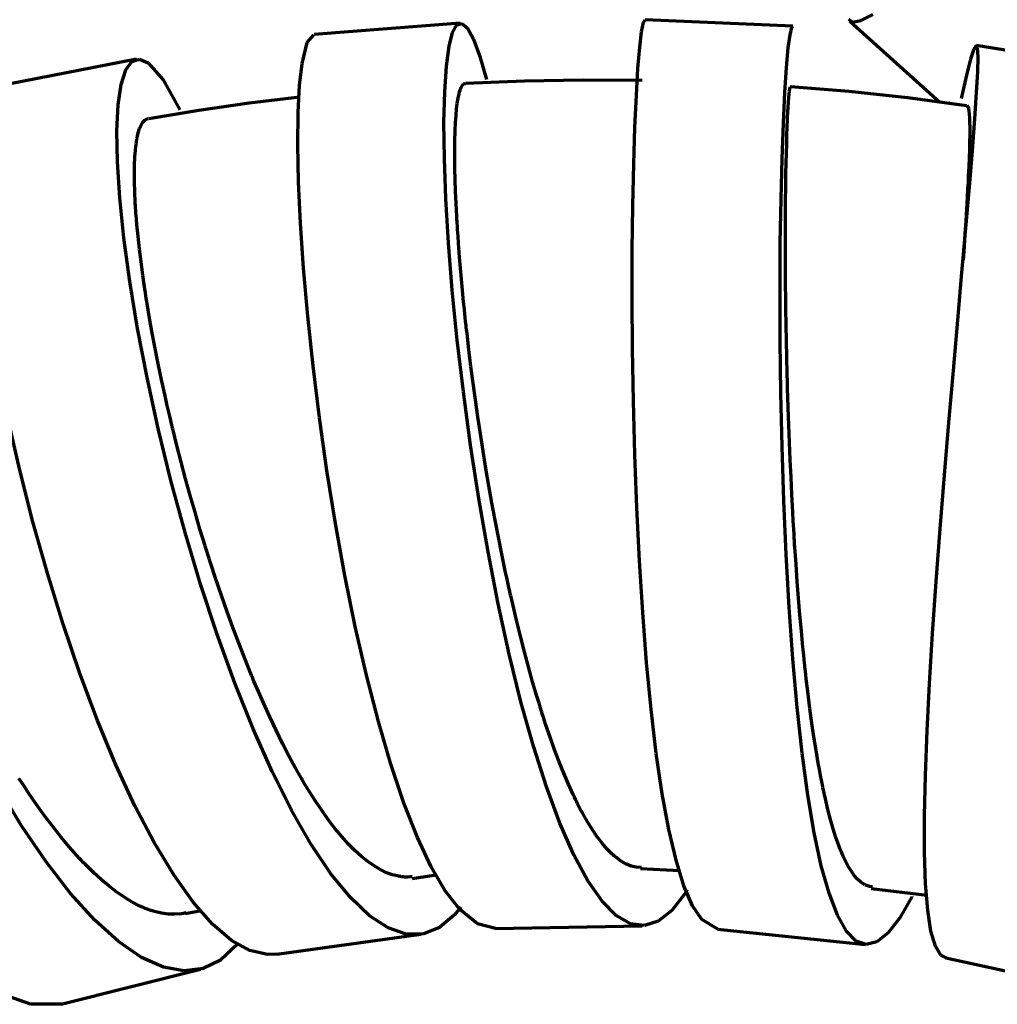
# Model space of a CAD drawing. Header units: millimetres. Extents: x 76 to 932, y 218 to 766.
# Tile 43 of 98: x 335 to 367, y 565 to 598. Entities that reach past the tile are written whole.
import ezdxf

# ---------------------------------------------------------------- set-up
doc = ezdxf.new("R2010")
doc.units = ezdxf.units.MM
doc.layers.add('Livello 1', color=18, linetype='Continuous', true_color=0x000000)

msp = doc.modelspace()

# ---------------------------------------------------------------- linework, layer by layer
at = {"layer": 'Livello 1', "color": 18, "lineweight": 70, "true_color": 0x000000}
for p, q in [((362.839, 597.98), (363.248, 598.191)), ((349.36, 597.895), (344.447, 597.51)), ((349.25, 597.838), (349.419, 597.888)), ((349.419, 597.888), (349.607, 597.725)), ((355.462, 597.606), (355.526, 597.912)), ((355.526, 597.912), (355.579, 598.008)), ((360.557, 597.789), (355.582, 598.008)), ((362.433, 598.032), (362.567, 597.927)), ((362.476, 597.965), (365.502, 595.238)), ((362.567, 597.927), (362.839, 597.98)), ((348.985, 597.115), (349.104, 597.581)), ((349.104, 597.581), (349.25, 597.838)), ((349.607, 597.725), (349.81, 597.352)), ((355.402, 597.091), (355.462, 597.606)), ((360.461, 597.507), (360.521, 597.747)), ((360.521, 597.747), (360.557, 597.789)), ((344.036, 596.537), (344.206, 597.239)), ((344.206, 597.239), (344.431, 597.507)), ((349.81, 597.352), (350.023, 596.777)), ((360.401, 597.059), (360.461, 597.507)), ((348.895, 596.445), (348.985, 597.115)), ((355.342, 596.374), (355.402, 597.091)), ((360.341, 596.406), (360.401, 597.059)), ((366.645, 597.02), (366.536, 596.685)), ((366.723, 597.147), (366.645, 597.02)), ((366.769, 597.059), (366.723, 597.147)), ((371.68, 596.343), (366.73, 597.147)), ((366.787, 596.766), (366.769, 597.059)), ((338.468, 596.681), (333.685, 595.75)), ((338.105, 596.321), (338.312, 596.607)), ((338.312, 596.607), (338.565, 596.685)), ((338.565, 596.685), (338.859, 596.558)), ((338.859, 596.558), (339.36, 595.986)), ((343.955, 595.806), (344.036, 596.537)), ((350.023, 596.777), (350.243, 596)), ((366.536, 596.685), (366.399, 596.145)), ((366.78, 596.261), (366.787, 596.766)), ((337.95, 595.831), (338.105, 596.321)), ((348.837, 595.588), (348.895, 596.445)), ((355.29, 595.468), (355.342, 596.374)), ((360.285, 595.559), (360.341, 596.406)), ((366.741, 595.559), (366.78, 596.261)), ((339.36, 595.986), (339.919, 594.977)), ((349.475, 595.849), (349.522, 595.866)), ((351.519, 595.947), (349.537, 595.863)), ((353.503, 595.98), (351.519, 595.947)), ((355.487, 595.962), (353.503, 595.98)), ((366.399, 596.145), (366.226, 595.408)), ((337.849, 595.143), (337.95, 595.831)), ((343.908, 594.893), (343.955, 595.806)), ((348.813, 594.547), (348.837, 595.588)), ((349.32, 595.517), (349.337, 595.581)), ((349.337, 595.581), (349.354, 595.637)), ((349.354, 595.637), (349.359, 595.651)), ((349.359, 595.651), (349.363, 595.665)), ((349.363, 595.665), (349.368, 595.676)), ((349.368, 595.676), (349.373, 595.69)), ((349.373, 595.69), (349.382, 595.711)), ((349.382, 595.711), (349.392, 595.732)), ((349.392, 595.732), (349.432, 595.803)), ((349.432, 595.803), (349.475, 595.849)), ((360.236, 594.529), (360.285, 595.559)), ((360.43, 595.51), (360.44, 595.609)), ((360.44, 595.609), (360.451, 595.683)), ((360.451, 595.683), (360.461, 595.729)), ((360.461, 595.729), (360.465, 595.743)), ((360.465, 595.743), (360.468, 595.753)), ((360.468, 595.753), (360.472, 595.753)), ((362.454, 595.597), (360.472, 595.746)), ((364.43, 595.386), (362.454, 595.597)), ((366.681, 594.67), (366.741, 595.559)), ((342.254, 595.202), (340.561, 594.96)), ((343.953, 595.401), (342.254, 595.202)), ((349.238, 595.006), (349.262, 595.2)), ((349.262, 595.2), (349.289, 595.369)), ((349.289, 595.369), (349.32, 595.517)), ((355.24, 594.385), (355.29, 595.468)), ((360.398, 595.066), (360.408, 595.238)), ((360.408, 595.238), (360.419, 595.387)), ((360.419, 595.387), (360.43, 595.51)), ((366.399, 595.115), (364.43, 595.386)), ((366.226, 595.408), (366.215, 595.355)), ((337.806, 594.272), (337.849, 595.143)), ((340.561, 594.96), (338.874, 594.677)), ((343.896, 593.803), (343.908, 594.893)), ((349.218, 594.79), (349.238, 595.006)), ((360.38, 594.755), (360.387, 594.864)), ((360.387, 594.889), (360.391, 594.917)), ((360.387, 594.864), (360.387, 594.889)), ((360.391, 594.967), (360.394, 595.016)), ((360.391, 594.942), (360.391, 594.967)), ((360.391, 594.917), (360.391, 594.942)), ((360.394, 595.016), (360.398, 595.066)), ((366.406, 595.136), (366.441, 595.094)), ((366.441, 595.094), (366.462, 595.03)), ((366.462, 595.03), (366.476, 594.946)), ((366.476, 594.946), (366.49, 594.833)), ((338.623, 594.462), (338.68, 594.558)), ((338.68, 594.558), (338.744, 594.628)), ((338.744, 594.628), (338.813, 594.67)), ((338.813, 594.67), (338.857, 594.685)), ((348.827, 593.34), (348.813, 594.547)), ((349.189, 594.279), (349.202, 594.547)), ((349.202, 594.547), (349.218, 594.79)), ((360.366, 594.395), (360.377, 594.642)), ((360.377, 594.642), (360.38, 594.755)), ((366.49, 594.833), (366.497, 594.695)), ((366.497, 594.695), (366.501, 594.618)), ((366.501, 594.618), (366.504, 594.533)), ((366.504, 594.533), (366.504, 594.491)), ((366.6, 593.602), (366.681, 594.67)), ((337.822, 593.228), (337.806, 594.272)), ((338.486, 594.032), (338.526, 594.201)), ((338.526, 594.201), (338.571, 594.346)), ((338.571, 594.346), (338.623, 594.462)), ((349.186, 594.173), (349.187, 594.208)), ((349.187, 594.208), (349.188, 594.244)), ((349.188, 594.244), (349.189, 594.279)), ((355.201, 593.143), (355.24, 594.385)), ((360.19, 593.33), (360.236, 594.529)), ((360.355, 594.127), (360.366, 594.395)), ((366.504, 594.491), (366.508, 594.445)), ((366.508, 594.445), (366.508, 594.42)), ((366.508, 594.42), (366.508, 594.395)), ((366.508, 594.395), (366.508, 594.371)), ((366.508, 594.371), (366.508, 594.346)), ((366.508, 594.346), (366.508, 594.134)), ((338.454, 593.838), (338.461, 593.891)), ((338.461, 593.891), (338.469, 593.94)), ((338.469, 593.94), (338.473, 593.961)), ((338.473, 593.961), (338.478, 593.986)), ((338.478, 593.986), (338.482, 594.011)), ((338.482, 594.011), (338.486, 594.032)), ((349.178, 593.838), (349.181, 593.99)), ((349.181, 593.99), (349.183, 594.064)), ((349.183, 594.064), (349.185, 594.138)), ((349.185, 594.138), (349.186, 594.173)), ((360.348, 593.834), (360.355, 594.127)), ((366.504, 593.901), (366.497, 593.644)), ((366.508, 594.134), (366.504, 593.901)), ((338.409, 593.383), (338.428, 593.623)), ((338.428, 593.623), (338.44, 593.732)), ((338.44, 593.732), (338.454, 593.838)), ((343.922, 592.55), (343.896, 593.803)), ((349.177, 593.679), (349.178, 593.838)), ((349.177, 593.348), (349.177, 593.679)), ((360.338, 593.52), (360.348, 593.834)), ((366.497, 593.644), (366.487, 593.365)), ((366.497, 592.374), (366.6, 593.602)), ((337.9, 592.021), (337.822, 593.228)), ((338.397, 593.125), (338.409, 593.383)), ((348.877, 591.986), (348.827, 593.34)), ((349.182, 592.998), (349.177, 593.348)), ((360.158, 591.979), (360.19, 593.33)), ((360.331, 593.185), (360.338, 593.52)), ((366.487, 593.365), (366.473, 593.065)), ((338.392, 592.843), (338.397, 593.125)), ((349.19, 592.628), (349.182, 592.998)), ((355.17, 591.753), (355.201, 593.143)), ((360.324, 592.829), (360.331, 593.185)), ((366.473, 593.065), (366.459, 592.741)), ((338.394, 592.54), (338.392, 592.843)), ((343.985, 591.16), (343.922, 592.55)), ((349.203, 592.236), (349.19, 592.628)), ((360.32, 592.543), (360.324, 592.638)), ((360.32, 592.448), (360.32, 592.543)), ((360.324, 592.78), (360.324, 592.829)), ((360.324, 592.734), (360.324, 592.78)), ((360.324, 592.688), (360.324, 592.734)), ((360.324, 592.638), (360.324, 592.688)), ((366.451, 592.571), (366.441, 592.395)), ((366.459, 592.741), (366.451, 592.571)), ((338.404, 592.212), (338.394, 592.54)), ((338.42, 591.866), (338.404, 592.212)), ((349.221, 591.827), (349.203, 592.236)), ((360.313, 592.049), (360.317, 592.25)), ((360.317, 592.25), (360.32, 592.448)), ((366.377, 590.998), (366.497, 592.374)), ((366.43, 592.212), (366.427, 592.12)), ((366.434, 592.257), (366.43, 592.212)), ((366.437, 592.303), (366.434, 592.257)), ((366.441, 592.395), (366.437, 592.349)), ((366.437, 592.349), (366.437, 592.303)), ((338.039, 590.67), (337.9, 592.021)), ((348.966, 590.501), (348.877, 591.986)), ((360.133, 590.494), (360.158, 591.979)), ((360.31, 591.637), (360.313, 592.049)), ((366.42, 592.025), (366.399, 591.64)), ((366.427, 592.12), (366.42, 592.025)), ((338.423, 591.82), (338.42, 591.866)), ((338.426, 591.774), (338.423, 591.82)), ((338.429, 591.728), (338.426, 591.774)), ((338.432, 591.682), (338.429, 591.728)), ((338.438, 591.591), (338.432, 591.682)), ((338.445, 591.499), (338.438, 591.591)), ((349.243, 591.397), (349.221, 591.827)), ((355.152, 590.24), (355.17, 591.753)), ((360.31, 591.206), (360.31, 591.637)), ((366.399, 591.64), (366.374, 591.234)), ((338.46, 591.308), (338.445, 591.499)), ((338.477, 591.111), (338.46, 591.308)), ((349.246, 591.344), (349.243, 591.397)), ((349.25, 591.287), (349.246, 591.344)), ((349.253, 591.231), (349.25, 591.287)), ((349.256, 591.174), (349.253, 591.231)), ((366.374, 591.234), (366.346, 590.815)), ((338.516, 590.712), (338.477, 591.111)), ((344.086, 589.65), (343.985, 591.16)), ((349.263, 591.062), (349.256, 591.174)), ((349.27, 590.949), (349.263, 591.062)), ((349.286, 590.723), (349.27, 590.949)), ((360.306, 590.758), (360.31, 591.206)), ((366.247, 589.499), (366.377, 590.998)), ((338.241, 589.199), (338.039, 590.67)), ((338.562, 590.292), (338.516, 590.712)), ((349.302, 590.49), (349.286, 590.723)), ((360.306, 590.292), (360.306, 590.758)), ((366.346, 590.815), (366.317, 590.377)), ((338.616, 589.859), (338.562, 590.292)), ((349.094, 588.906), (348.966, 590.501)), ((349.338, 590.014), (349.302, 590.49)), ((355.148, 588.624), (355.152, 590.24)), ((360.126, 588.895), (360.133, 590.494)), ((360.31, 589.809), (360.306, 590.292)), ((366.317, 590.377), (366.286, 589.915)), ((349.379, 589.527), (349.338, 590.014)), ((338.677, 589.411), (338.616, 589.859)), ((344.227, 588.038), (344.086, 589.65)), ((360.313, 589.312), (360.31, 589.809)), ((338.71, 589.178), (338.677, 589.411)), ((349.424, 589.026), (349.379, 589.527)), ((360.313, 589.248), (360.313, 589.312)), ((360.313, 589.185), (360.313, 589.248)), ((366.106, 587.894), (366.247, 589.499)), ((338.502, 587.622), (338.241, 589.199)), ((338.745, 588.941), (338.71, 589.178)), ((338.764, 588.825), (338.745, 588.941)), ((349.261, 587.223), (349.094, 588.906)), ((349.474, 588.511), (349.424, 589.026)), ((360.313, 589.121), (360.313, 589.185)), ((360.313, 589.058), (360.313, 589.121)), ((360.313, 588.927), (360.313, 589.058)), ((360.317, 588.8), (360.313, 588.927)), ((338.783, 588.701), (338.764, 588.825)), ((338.793, 588.641), (338.783, 588.701)), ((338.802, 588.582), (338.793, 588.641)), ((338.812, 588.522), (338.802, 588.582)), ((355.163, 586.927), (355.148, 588.624)), ((360.13, 587.202), (360.126, 588.895)), ((360.32, 588.539), (360.317, 588.8)), ((338.822, 588.458), (338.812, 588.522)), ((338.906, 587.964), (338.822, 588.458)), ((349.5, 588.25), (349.474, 588.511)), ((349.528, 587.985), (349.5, 588.25)), ((360.324, 588.278), (360.32, 588.539)), ((360.331, 587.745), (360.324, 588.278)), ((338.997, 587.46), (338.906, 587.964)), ((344.406, 586.348), (344.227, 588.038)), ((349.543, 587.851), (349.528, 587.985)), ((338.822, 585.964), (338.502, 587.622)), ((349.558, 587.717), (349.543, 587.851)), ((349.565, 587.65), (349.558, 587.717)), ((349.573, 587.58), (349.565, 587.65)), ((349.581, 587.513), (349.573, 587.58)), ((360.341, 587.206), (360.331, 587.745)), ((365.958, 586.204), (366.106, 587.894)), ((339.094, 586.945), (338.997, 587.46)), ((349.588, 587.446), (349.581, 587.513)), ((349.653, 586.895), (349.588, 587.446)), ((339.198, 586.423), (339.094, 586.945)), ((349.466, 585.481), (349.261, 587.223)), ((355.191, 585.17), (355.163, 586.927)), ((360.151, 585.445), (360.13, 587.202)), ((360.352, 586.655), (360.341, 587.206)), ((349.721, 586.341), (349.653, 586.895)), ((360.366, 586.094), (360.352, 586.655)), ((339.309, 585.89), (339.198, 586.423)), ((344.622, 584.606), (344.406, 586.348)), ((349.794, 585.78), (349.721, 586.341)), ((339.197, 584.253), (338.822, 585.964)), ((360.373, 585.812), (360.366, 586.094)), ((365.806, 584.458), (365.958, 586.204)), ((339.427, 585.35), (339.309, 585.89)), ((349.871, 585.216), (349.794, 585.78)), ((360.38, 585.526), (360.373, 585.812)), ((339.489, 585.075), (339.427, 585.35)), ((349.708, 583.692), (349.466, 585.481)), ((360.193, 583.643), (360.151, 585.445)), ((360.384, 585.382), (360.38, 585.526)), ((360.391, 585.237), (360.384, 585.382)), ((339.553, 584.8), (339.489, 585.075)), ((349.952, 584.648), (349.871, 585.216)), ((355.24, 583.382), (355.191, 585.17)), ((360.391, 585.163), (360.391, 585.237)), ((360.394, 585.093), (360.391, 585.163)), ((360.398, 585.018), (360.394, 585.093)), ((360.398, 584.948), (360.398, 585.018)), ((360.419, 584.366), (360.398, 584.948)), ((339.585, 584.662), (339.553, 584.8)), ((339.618, 584.521), (339.585, 584.662)), ((344.874, 582.835), (344.622, 584.606)), ((350.038, 584.073), (349.952, 584.648)), ((334.536, 582.845), (334.146, 584.553)), ((339.635, 584.45), (339.618, 584.521)), ((339.652, 584.38), (339.635, 584.45)), ((339.669, 584.313), (339.652, 584.38)), ((339.685, 584.242), (339.669, 584.313)), ((360.44, 583.78), (360.419, 584.366)), ((365.658, 582.676), (365.806, 584.458)), ((339.625, 582.503), (339.197, 584.253)), ((339.824, 583.681), (339.685, 584.242)), ((350.083, 583.784), (350.038, 584.073)), ((339.968, 583.12), (339.824, 583.681)), ((349.984, 581.893), (349.708, 583.692)), ((350.129, 583.491), (350.083, 583.784)), ((360.253, 581.822), (360.193, 583.643)), ((360.465, 583.198), (360.44, 583.78)), ((350.153, 583.346), (350.129, 583.491)), ((350.177, 583.202), (350.153, 583.346)), ((355.304, 581.582), (355.24, 583.382)), ((340.118, 582.556), (339.968, 583.12)), ((350.189, 583.128), (350.177, 583.202)), ((350.201, 583.053), (350.189, 583.128)), ((350.213, 582.979), (350.201, 583.053)), ((350.225, 582.909), (350.213, 582.979)), ((360.493, 582.612), (360.465, 583.198)), ((334.977, 581.11), (334.536, 582.845)), ((345.16, 581.057), (344.874, 582.835)), ((350.324, 582.323), (350.225, 582.909)), ((360.521, 582.027), (360.493, 582.612)), ((365.517, 580.88), (365.658, 582.676)), ((340.101, 580.75), (339.625, 582.503)), ((340.273, 581.995), (340.118, 582.556)), ((350.427, 581.745), (350.324, 582.323)), ((340.434, 581.431), (340.273, 581.995)), ((360.553, 581.438), (360.521, 582.027)), ((350.295, 580.104), (349.984, 581.893)), ((350.534, 581.17), (350.427, 581.745)), ((360.331, 580.009), (360.253, 581.822)), ((340.601, 580.866), (340.434, 581.431)), ((355.392, 579.801), (355.304, 581.582)), ((360.567, 581.145), (360.553, 581.438)), ((335.464, 579.378), (334.977, 581.11)), ((345.479, 579.3), (345.16, 581.057)), ((350.644, 580.598), (350.534, 581.17)), ((360.585, 580.849), (360.567, 581.145)), ((340.621, 579.011), (340.101, 580.75)), ((340.687, 580.58), (340.601, 580.866)), ((360.595, 580.704), (360.585, 580.849)), ((360.602, 580.556), (360.595, 580.704)), ((365.383, 579.099), (365.517, 580.88)), ((340.774, 580.298), (340.687, 580.58)), ((340.796, 580.228), (340.774, 580.298)), ((350.758, 580.027), (350.644, 580.598)), ((360.609, 580.482), (360.602, 580.556)), ((360.613, 580.408), (360.609, 580.482)), ((360.616, 580.334), (360.613, 580.408)), ((360.624, 580.263), (360.616, 580.334)), ((340.818, 580.157), (340.796, 580.228)), ((340.84, 580.087), (340.818, 580.157)), ((340.863, 580.016), (340.84, 580.087)), ((340.908, 579.875), (340.863, 580.016)), ((350.637, 578.354), (350.295, 580.104)), ((350.876, 579.462), (350.758, 580.027)), ((360.433, 578.227), (360.331, 580.009)), ((360.662, 579.681), (360.624, 580.263)), ((340.953, 579.734), (340.908, 579.875)), ((341.135, 579.18), (340.953, 579.734)), ((355.501, 578.058), (355.392, 579.801)), ((360.701, 579.106), (360.662, 579.681)), ((335.993, 577.67), (335.464, 579.378)), ((345.828, 577.589), (345.479, 579.3)), ((350.937, 579.18), (350.876, 579.462)), ((341.18, 577.314), (340.621, 579.011)), ((341.321, 578.63), (341.135, 579.18)), ((350.999, 578.898), (350.937, 579.18)), ((360.747, 578.541), (360.701, 579.106)), ((365.259, 577.353), (365.383, 579.099)), ((341.511, 578.086), (341.321, 578.63)), ((351.014, 578.827), (350.999, 578.898)), ((351.03, 578.76), (351.014, 578.827)), ((351.046, 578.69), (351.03, 578.76)), ((351.062, 578.619), (351.046, 578.69)), ((351.007, 576.661), (350.637, 578.354)), ((351.093, 578.481), (351.062, 578.619)), ((351.125, 578.34), (351.093, 578.481)), ((351.254, 577.797), (351.125, 578.34)), ((360.793, 577.981), (360.747, 578.541)), ((341.705, 577.554), (341.511, 578.086)), ((355.632, 576.379), (355.501, 578.058)), ((360.557, 576.502), (360.433, 578.227)), ((360.842, 577.43), (360.793, 577.981)), ((336.557, 576.009), (335.993, 577.67)), ((351.385, 577.261), (351.254, 577.797)), ((341.771, 575.68), (341.18, 577.314)), ((341.904, 577.028), (341.705, 577.554)), ((346.204, 575.945), (345.828, 577.589)), ((360.895, 576.887), (360.842, 577.43)), ((365.157, 575.67), (365.259, 577.353)), ((342.106, 576.509), (341.904, 577.028)), ((351.519, 576.739), (351.385, 577.261)), ((351.403, 575.056), (351.007, 576.661)), ((351.656, 576.227), (351.519, 576.739)), ((360.92, 576.619), (360.895, 576.887)), ((342.209, 576.252), (342.106, 576.509)), ((355.783, 574.791), (355.632, 576.379)), ((360.701, 574.862), (360.557, 576.502)), ((360.948, 576.351), (360.92, 576.619)), ((360.955, 576.284), (360.948, 576.351)), ((337.153, 574.425), (336.557, 576.009)), ((342.313, 575.998), (342.209, 576.252)), ((342.339, 575.934), (342.313, 575.998)), ((351.796, 575.73), (351.656, 576.227)), ((360.962, 576.217), (360.955, 576.284)), ((360.969, 576.15), (360.962, 576.217)), ((360.976, 576.086), (360.969, 576.15)), ((360.99, 575.956), (360.976, 576.086)), ((342.39, 574.139), (341.771, 575.68)), ((342.365, 575.871), (342.339, 575.934)), ((342.391, 575.807), (342.365, 575.871)), ((342.417, 575.747), (342.391, 575.807)), ((342.47, 575.624), (342.417, 575.747)), ((346.605, 574.389), (346.204, 575.945)), ((351.94, 575.243), (351.796, 575.73)), ((361.008, 575.825), (360.99, 575.956)), ((361.068, 575.314), (361.008, 575.825)), ((365.076, 574.072), (365.157, 575.67)), ((342.523, 575.5), (342.47, 575.624)), ((342.734, 575.014), (342.523, 575.5)), ((361.132, 574.816), (361.068, 575.314)), ((342.947, 574.544), (342.734, 575.014)), ((351.822, 573.557), (351.403, 575.056)), ((352.012, 575.003), (351.94, 575.243)), ((352.086, 574.767), (352.012, 575.003)), ((352.104, 574.707), (352.086, 574.767)), ((352.123, 574.647), (352.104, 574.707)), ((355.96, 573.31), (355.783, 574.791)), ((360.871, 573.324), (360.701, 574.862)), ((361.195, 574.336), (361.132, 574.816)), ((337.773, 572.932), (337.153, 574.425)), ((343.162, 574.093), (342.947, 574.544)), ((347.026, 572.95), (346.605, 574.389)), ((352.141, 574.59), (352.123, 574.647)), ((352.16, 574.534), (352.141, 574.59)), ((352.197, 574.417), (352.16, 574.534)), ((352.235, 574.305), (352.197, 574.417)), ((361.262, 573.871), (361.195, 574.336)), ((343.029, 572.707), (342.39, 574.139)), ((343.379, 573.655), (343.162, 574.093)), ((352.385, 573.864), (352.235, 574.305)), ((365.016, 572.576), (365.076, 574.072)), ((343.597, 573.232), (343.379, 573.655)), ((352.536, 573.44), (352.385, 573.864)), ((361.336, 573.423), (361.262, 573.871)), ((352.26, 572.188), (351.822, 573.557)), ((352.69, 573.035), (352.536, 573.44)), ((361.061, 571.909), (360.871, 573.324)), ((361.41, 572.989), (361.336, 573.423)), ((343.818, 572.823), (343.597, 573.232)), ((352.845, 572.647), (352.69, 573.035)), ((356.157, 571.959), (355.96, 573.31)), ((338.412, 571.556), (337.773, 572.932)), ((343.683, 571.405), (343.029, 572.707)), ((343.874, 572.724), (343.818, 572.823)), ((343.929, 572.625), (343.874, 572.724)), ((347.466, 571.641), (347.026, 572.95)), ((361.449, 572.777), (361.41, 572.989)), ((361.488, 572.569), (361.449, 572.777)), ((334.541, 572.424), (334.507, 572.477)), ((334.679, 572.213), (334.541, 572.424)), ((343.957, 572.576), (343.929, 572.625)), ((343.986, 572.527), (343.957, 572.576)), ((344.013, 572.481), (343.986, 572.527)), ((344.041, 572.431), (344.013, 572.481)), ((344.153, 572.241), (344.041, 572.431)), ((353, 572.28), (352.845, 572.647)), ((361.495, 572.516), (361.488, 572.569)), ((361.505, 572.467), (361.495, 572.516)), ((361.516, 572.417), (361.505, 572.467)), ((361.527, 572.364), (361.516, 572.417)), ((361.548, 572.266), (361.527, 572.364)), ((364.987, 571.211), (365.016, 572.576)), ((334.594, 570.879), (333.774, 572.23)), ((334.818, 572.004), (334.679, 572.213)), ((335.093, 571.602), (334.818, 572.004)), ((344.265, 572.057), (344.153, 572.241)), ((344.487, 571.708), (344.265, 572.057)), ((352.714, 570.964), (352.26, 572.188)), ((353.159, 571.93), (353, 572.28)), ((361.565, 572.167), (361.548, 572.266)), ((361.65, 571.789), (361.565, 572.167)), ((344.709, 571.38), (344.487, 571.708)), ((353.201, 571.846), (353.159, 571.93)), ((353.24, 571.765), (353.201, 571.846)), ((353.261, 571.722), (353.24, 571.765)), ((353.282, 571.68), (353.261, 571.722)), ((353.3, 571.641), (353.282, 571.68)), ((356.38, 570.756), (356.157, 571.959)), ((361.276, 570.643), (361.061, 571.909)), ((361.735, 571.433), (361.65, 571.789)), ((335.369, 571.218), (335.093, 571.602)), ((339.063, 570.315), (338.412, 571.556)), ((344.344, 570.255), (343.683, 571.405)), ((344.931, 571.07), (344.709, 571.38)), ((347.92, 570.484), (347.466, 571.641)), ((353.321, 571.599), (353.3, 571.641)), ((353.402, 571.444), (353.321, 571.599)), ((353.483, 571.292), (353.402, 571.444)), ((361.823, 571.094), (361.735, 571.433)), ((335.643, 570.854), (335.369, 571.218)), ((345.152, 570.78), (344.931, 571.07)), ((353.646, 571.01), (353.483, 571.292)), ((353.808, 570.749), (353.646, 571.01)), ((361.911, 570.78), (361.823, 571.094)), ((364.987, 569.987), (364.987, 571.211)), ((335.421, 569.666), (334.594, 570.879)), ((335.918, 570.509), (335.643, 570.854)), ((345.373, 570.516), (345.152, 570.78)), ((353.18, 569.905), (352.714, 570.964)), ((353.97, 570.512), (353.808, 570.749)), ((356.623, 569.718), (356.38, 570.756)), ((362.006, 570.488), (361.911, 570.78)), ((336.193, 570.177), (335.918, 570.509)), ((345.594, 570.269), (345.373, 570.516)), ((348.385, 569.496), (347.92, 570.484)), ((354.132, 570.297), (353.97, 570.512)), ((361.513, 569.535), (361.276, 570.643)), ((362.102, 570.216), (362.006, 570.488)), ((336.468, 569.867), (336.193, 570.177)), ((339.72, 569.225), (339.063, 570.315)), ((345.006, 569.267), (344.344, 570.255)), ((345.65, 570.212), (345.594, 570.269)), ((345.705, 570.156), (345.65, 570.212)), ((345.76, 570.099), (345.705, 570.156)), ((345.815, 570.047), (345.76, 570.099)), ((345.924, 569.944), (345.815, 570.047)), ((354.295, 570.107), (354.132, 570.297)), ((354.461, 569.941), (354.295, 570.107)), ((362.126, 570.149), (362.102, 570.216)), ((362.151, 570.085), (362.126, 570.149)), ((362.176, 570.025), (362.151, 570.085)), ((362.2, 569.965), (362.176, 570.025)), ((336.537, 569.793), (336.468, 569.867)), ((336.606, 569.722), (336.537, 569.793)), ((336.675, 569.648), (336.606, 569.722)), ((346.033, 569.849), (345.924, 569.944)), ((346.248, 569.676), (346.033, 569.849)), ((346.461, 569.528), (346.248, 569.676)), ((353.653, 569.031), (353.18, 569.905)), ((354.503, 569.902), (354.461, 569.941)), ((354.542, 569.863), (354.503, 569.902)), ((354.584, 569.831), (354.542, 569.863)), ((354.626, 569.796), (354.584, 569.831)), ((354.707, 569.736), (354.626, 569.796)), ((354.789, 569.68), (354.707, 569.736)), ((354.954, 569.588), (354.789, 569.68)), ((356.891, 568.858), (356.623, 569.718)), ((362.253, 569.849), (362.2, 569.965)), ((362.303, 569.736), (362.253, 569.849)), ((362.409, 569.535), (362.303, 569.736)), ((365.023, 568.925), (364.987, 569.987)), ((336.248, 568.6), (335.421, 569.666)), ((336.743, 569.577), (336.675, 569.648)), ((336.879, 569.44), (336.743, 569.577)), ((337.014, 569.309), (336.879, 569.44)), ((346.671, 569.405), (346.461, 569.528)), ((346.879, 569.302), (346.671, 569.405)), ((348.858, 568.688), (348.385, 569.496)), ((355.117, 569.524), (354.954, 569.588)), ((355.279, 569.486), (355.117, 569.524)), ((355.438, 569.472), (355.279, 569.486)), ((355.431, 569.447), (356.739, 569.38)), ((355.462, 569.472), (355.438, 569.472)), ((361.774, 568.607), (361.513, 569.535)), ((362.514, 569.362), (362.409, 569.535)), ((362.624, 569.21), (362.514, 569.362)), ((337.282, 569.066), (337.014, 569.309)), ((337.547, 568.844), (337.282, 569.066)), ((340.376, 568.307), (339.72, 569.225)), ((345.663, 568.463), (345.006, 569.267)), ((347.085, 569.228), (346.879, 569.302)), ((347.289, 569.179), (347.085, 569.228)), ((347.314, 569.175), (347.289, 569.179)), ((347.339, 569.172), (347.314, 569.175)), ((347.364, 569.168), (347.339, 569.172)), ((347.389, 569.165), (347.364, 569.168)), ((347.44, 569.158), (347.389, 569.165)), ((347.489, 569.154), (347.44, 569.158)), ((347.588, 569.154), (347.489, 569.154)), ((347.685, 569.158), (347.588, 569.154)), ((347.747, 569.161), (347.685, 569.158)), ((347.738, 569.108), (348.545, 569.232)), ((354.132, 568.343), (353.653, 569.031)), ((362.733, 569.083), (362.624, 569.21)), ((362.846, 568.981), (362.733, 569.083)), ((337.808, 568.643), (337.547, 568.844)), ((349.335, 568.071), (348.858, 568.688)), ((357.18, 568.191), (356.891, 568.858)), ((356.993, 568.72), (356.916, 568.593)), ((362.966, 568.904), (362.846, 568.981)), ((362.98, 568.896), (362.966, 568.904)), ((362.994, 568.889), (362.98, 568.896)), ((363.008, 568.882), (362.994, 568.889)), ((363.022, 568.875), (363.008, 568.882)), ((363.054, 568.861), (363.022, 568.875)), ((363.082, 568.854), (363.054, 568.861)), ((363.146, 568.837), (363.082, 568.854)), ((363.206, 568.826), (363.146, 568.837)), ((363.192, 568.773), (365.065, 568.544)), ((363.234, 568.826), (363.206, 568.826)), ((365.093, 568.036), (365.023, 568.925)), ((337.064, 567.701), (336.248, 568.6)), ((338.067, 568.466), (337.808, 568.643)), ((338.322, 568.311), (338.067, 568.466)), ((346.309, 567.852), (345.663, 568.463)), ((356.916, 568.593), (356.478, 568.029)), ((362.056, 567.87), (361.774, 568.607)), ((364.554, 568.487), (364.151, 567.785)), ((364.561, 568.498), (364.554, 568.487)), ((338.574, 568.18), (338.322, 568.311)), ((338.606, 568.166), (338.574, 568.18)), ((338.637, 568.152), (338.606, 568.166)), ((338.668, 568.138), (338.637, 568.152)), ((338.699, 568.127), (338.668, 568.138)), ((338.761, 568.099), (338.699, 568.127)), ((338.823, 568.075), (338.761, 568.099)), ((338.945, 568.032), (338.823, 568.075)), ((339.065, 567.993), (338.945, 568.032)), ((340.1, 567.926), (340.657, 568.029)), ((341.026, 567.57), (340.376, 568.307)), ((349.384, 568.138), (349.168, 567.88)), ((349.943, 567.581), (349.335, 568.071)), ((354.612, 567.859), (354.132, 568.343)), ((356.478, 568.029), (356.027, 567.669)), ((357.487, 567.722), (357.18, 568.191)), ((365.203, 567.334), (365.093, 568.036)), ((337.862, 566.981), (337.064, 567.701)), ((339.301, 567.94), (339.065, 567.993)), ((339.532, 567.909), (339.301, 567.94)), ((339.756, 567.902), (339.532, 567.909)), ((339.975, 567.919), (339.756, 567.902)), ((340.136, 567.951), (339.975, 567.919)), ((346.937, 567.443), (346.309, 567.852)), ((349.168, 567.88), (348.662, 567.457)), ((355.092, 567.584), (354.612, 567.859)), ((358.031, 567.401), (357.487, 567.722)), ((362.359, 567.334), (362.056, 567.87)), ((364.151, 567.785), (363.763, 567.277)), ((341.662, 567.023), (341.026, 567.57)), ((347.543, 567.235), (346.937, 567.443)), ((348.662, 567.457), (348.119, 567.242)), ((350.544, 567.425), (349.943, 567.581)), ((350.532, 567.425), (355.487, 567.517)), ((355.565, 567.521), (355.092, 567.584)), ((356.027, 567.669), (355.565, 567.521)), ((358.017, 567.401), (362.987, 566.886)), ((343.184, 566.554), (348.032, 567.228)), ((348.119, 567.242), (347.543, 567.235)), ((362.684, 567.002), (362.359, 567.334)), ((363.763, 567.277), (363.386, 566.974)), ((365.351, 566.829), (365.203, 567.334)), ((338.632, 566.452), (337.862, 566.981)), ((341.874, 566.903), (341.294, 566.357)), ((342.281, 566.681), (341.662, 567.023)), ((363.026, 566.882), (362.684, 567.002)), ((363.386, 566.974), (363.026, 566.882)), ((365.538, 566.526), (365.351, 566.829)), ((339.368, 566.12), (338.632, 566.452)), ((342.875, 566.543), (342.281, 566.681)), ((343.203, 566.558), (342.875, 566.543)), ((365.718, 566.434), (365.538, 566.526)), ((365.7, 566.438), (370.604, 565.369)), ((335.93, 564.871), (340.624, 566.05)), ((340.06, 565.993), (339.368, 566.12)), ((340.705, 566.074), (340.06, 565.993)), ((341.294, 566.357), (340.705, 566.074)), ((334.892, 564.875), (334.173, 565.139)), ((335.951, 564.875), (334.892, 564.875))]:
    msp.add_line(p, q, dxfattribs=at)

doc.saveas('drawing.dxf')
